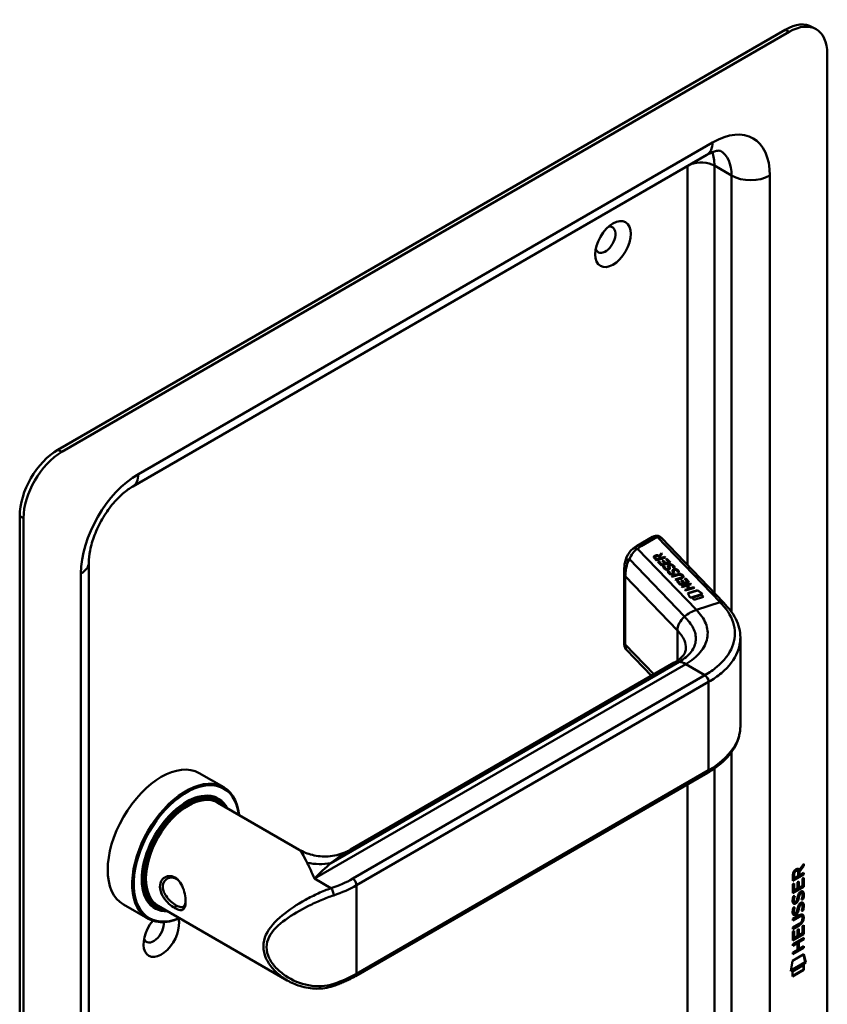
# Model space of a CAD drawing. Header units: millimetres. Extents: x 20 to 833, y 20 to 574.
# Tile 4 of 7: x 361 to 421, y 127 to 200. Entities that reach past the tile are written whole.
import ezdxf

# ---------------------------------------------------------------- set-up
doc = ezdxf.new("R2010")
doc.units = ezdxf.units.MM
doc.header["$LTSCALE"] = 2
doc.layers.add('Sichtbare Kanten(DIN)', color=7, linetype='Continuous', lineweight=50)
doc.layers.add('Sichtbare tangentiale Kanten(DIN)', color=7, linetype='Continuous', lineweight=50)

msp = doc.modelspace()

# ---------------------------------------------------------------- linework, layer by layer
at = {"layer": 'Sichtbare Kanten(DIN)'}
for p, q in [((417.656, 199), (363.916, 167.973)), ((417.938, 198.836), (364.198, 167.809)), ((419.938, 199.034), (419.656, 199.198)), ((420.767, 115.554), (420.767, 197.203)), ((411.867, 189.756), (369.441, 165.261)), ((361.087, 163.074), (361.087, 81.424)), ((361.37, 162.91), (361.37, 81.261)), ((407.853, 161.536), (406.706, 160.874)), ((413.127, 156.653), (408.517, 161.455)), ((408.044, 160.05), (408.044, 160.043)), ((408.821, 160.012), (408.155, 159.798)), ((408.424, 159.952), (408.309, 160.071)), ((408.332, 160.142), (408.508, 160.338)), ((408.332, 160.136), (408.508, 160.331)), ((408.332, 160.142), (408.332, 160.136)), ((408.564, 160.279), (408.396, 160.092)), ((408.396, 160.092), (408.506, 159.978)), ((408.396, 160.092), (408.396, 160.086)), ((408.396, 160.086), (408.506, 159.971)), ((408.506, 159.978), (408.772, 160.063)), ((408.506, 159.971), (408.772, 160.057)), ((408.508, 160.338), (408.564, 160.279)), ((408.508, 160.338), (408.508, 160.331)), ((408.508, 160.331), (408.561, 160.276)), ((408.772, 160.063), (408.821, 160.012)), ((408.772, 160.063), (408.772, 160.057)), ((408.772, 160.057), (408.817, 160.01)), ((366.198, 159.644), (366.198, 91.059)), ((408.155, 159.798), (407.985, 159.975)), ((408.072, 159.995), (408.187, 159.876)), ((408.072, 159.989), (408.187, 159.869)), ((408.187, 159.876), (408.424, 159.952)), ((408.187, 159.869), (408.424, 159.945)), ((408.187, 159.876), (408.187, 159.869)), ((408.249, 159.701), (408.33, 159.727)), ((408.508, 159.431), (408.249, 159.701)), ((408.253, 159.696), (408.33, 159.72)), ((408.33, 159.727), (408.54, 159.507)), ((408.33, 159.727), (408.33, 159.72)), ((408.33, 159.72), (408.54, 159.501)), ((408.424, 159.952), (408.424, 159.945)), ((408.506, 159.978), (408.506, 159.971)), ((409.174, 159.644), (408.508, 159.431)), ((408.54, 159.507), (408.749, 159.574)), ((408.54, 159.501), (408.749, 159.568)), ((408.54, 159.507), (408.54, 159.501)), ((408.562, 159.769), (408.643, 159.795)), ((408.749, 159.574), (408.562, 159.769)), ((408.567, 159.764), (408.643, 159.789)), ((408.643, 159.795), (408.83, 159.6)), ((408.643, 159.795), (408.643, 159.789)), ((408.643, 159.789), (408.83, 159.594)), ((408.648, 159.339), (408.74, 159.351)), ((408.649, 159.333), (408.74, 159.345)), ((408.74, 159.351), (408.74, 159.345)), ((408.749, 159.574), (408.749, 159.568)), ((408.83, 159.6), (409.044, 159.669)), ((408.83, 159.594), (409.044, 159.662)), ((408.83, 159.6), (408.83, 159.594)), ((408.831, 159.891), (408.913, 159.917)), ((409.044, 159.669), (408.831, 159.891)), ((408.836, 159.886), (408.913, 159.91)), ((408.913, 159.917), (409.174, 159.644)), ((408.913, 159.917), (408.913, 159.91)), ((408.913, 159.91), (409.17, 159.643)), ((409.044, 159.669), (409.044, 159.662)), ((409.084, 159.39), (409.084, 159.383)), ((409.098, 159.335), (409.098, 159.328)), ((409.112, 159.304), (409.112, 159.298)), ((409.137, 159.443), (409.134, 159.442)), ((405.761, 159.089), (405.761, 153.618)), ((408.866, 159.175), (408.87, 159.173)), ((408.866, 159.168), (408.87, 159.167)), ((408.977, 158.996), (409.069, 159.008)), ((408.978, 158.99), (409.069, 159.002)), ((409.036, 159.205), (409.036, 159.198)), ((409.038, 159.213), (409.038, 159.216)), ((409.038, 159.206), (409.038, 159.209)), ((409.039, 159.222), (409.039, 159.215)), ((409.069, 159.008), (409.069, 159.002)), ((409.195, 158.832), (409.199, 158.83)), ((409.195, 158.825), (409.199, 158.824)), ((409.264, 158.643), (409.648, 158.766)), ((409.313, 158.592), (409.264, 158.643)), ((409.269, 158.638), (409.648, 158.759)), ((409.702, 158.717), (409.313, 158.592)), ((409.366, 158.862), (409.366, 158.855)), ((409.367, 158.87), (409.368, 158.873)), ((409.367, 158.863), (409.368, 158.866)), ((409.368, 158.879), (409.368, 158.872)), ((409.387, 159.25), (409.387, 159.244)), ((409.413, 159.047), (409.413, 159.04)), ((409.427, 158.992), (409.427, 158.985)), ((409.441, 158.961), (409.441, 158.955)), ((409.466, 159.1), (409.463, 159.099)), ((409.716, 158.907), (409.716, 158.901)), ((410.009, 158.677), (410.008, 158.678)), ((410.041, 158.613), (410.041, 158.607)), ((409.514, 158.382), (409.904, 158.507)), ((409.563, 158.332), (409.514, 158.382)), ((409.519, 158.377), (409.904, 158.5)), ((409.947, 158.454), (409.563, 158.332)), ((409.637, 158.255), (409.718, 158.281)), ((409.896, 157.985), (409.637, 158.255)), ((409.642, 158.25), (409.718, 158.274)), ((409.718, 158.281), (409.928, 158.062)), ((409.718, 158.281), (409.718, 158.274)), ((409.718, 158.274), (409.928, 158.055)), ((410.563, 158.198), (409.896, 157.985)), ((409.928, 158.062), (410.137, 158.128)), ((409.928, 158.055), (410.137, 158.122)), ((409.928, 158.062), (409.928, 158.055)), ((409.95, 158.323), (410.031, 158.349)), ((410.137, 158.128), (409.95, 158.323)), ((409.955, 158.318), (410.031, 158.343)), ((409.998, 157.878), (410.665, 158.091)), ((410.047, 157.827), (409.998, 157.878)), ((410.003, 157.873), (410.665, 158.085)), ((410.031, 158.349), (410.218, 158.154)), ((410.031, 158.349), (410.031, 158.343)), ((410.031, 158.343), (410.218, 158.148)), ((410.337, 157.92), (410.047, 157.827)), ((410.137, 158.128), (410.137, 158.122)), ((410.218, 158.154), (410.433, 158.223)), ((410.218, 158.148), (410.433, 158.216)), ((410.218, 158.154), (410.218, 158.148)), ((410.22, 158.445), (410.301, 158.471)), ((410.433, 158.223), (410.22, 158.445)), ((410.224, 158.44), (410.301, 158.464)), ((410.301, 158.471), (410.563, 158.198)), ((410.301, 158.471), (410.301, 158.464)), ((410.301, 158.464), (410.558, 158.197)), ((410.538, 157.71), (410.337, 157.92)), ((410.714, 158.04), (410.42, 157.946)), ((410.42, 157.946), (410.621, 157.737)), ((410.42, 157.946), (410.42, 157.94)), ((410.42, 157.94), (410.621, 157.73)), ((410.433, 158.223), (410.433, 158.216)), ((410.621, 157.737), (410.915, 157.831)), ((410.621, 157.73), (410.915, 157.824)), ((410.665, 158.091), (410.714, 158.04)), ((410.665, 158.091), (410.665, 158.085)), ((410.665, 158.085), (410.709, 158.039)), ((410.915, 157.831), (410.964, 157.78)), ((410.915, 157.831), (410.915, 157.824)), ((410.915, 157.824), (410.959, 157.778)), ((410.248, 157.617), (410.538, 157.71)), ((410.297, 157.567), (410.248, 157.617)), ((410.253, 157.612), (410.538, 157.704)), ((410.964, 157.78), (410.297, 157.567)), ((410.467, 157.367), (411.168, 157.591)), ((410.636, 157.045), (410.467, 157.367)), ((410.47, 157.361), (411.168, 157.585)), ((410.538, 157.71), (410.538, 157.704)), ((410.621, 157.737), (410.621, 157.73)), ((411.549, 157.338), (410.636, 157.045)), ((410.78, 157.041), (411.479, 157.265)), ((410.785, 157.036), (411.479, 157.258)), ((411.627, 157.111), (410.928, 156.887)), ((411.168, 157.591), (411.549, 157.338)), ((411.168, 157.591), (411.168, 157.585)), ((411.168, 157.585), (411.543, 157.336)), ((411.479, 157.265), (411.627, 157.111)), ((411.479, 157.265), (411.479, 157.258)), ((411.479, 157.258), (411.622, 157.11)), ((410.928, 156.887), (410.78, 157.041)), ((414.341, 154.046), (414.341, 147.557)), ((405.93, 153.19), (407.766, 151.278)), ((385.527, 138.438), (409.46, 152.256)), ((374.352, 144.082), (376.162, 143.037)), ((385.894, 129.088), (411.916, 144.111)), ((375.606, 142.203), (375.776, 142.105)), ((375.732, 141.899), (381.738, 138.432)), ((418.518, 136.914), (418.56, 136.889)), ((418.603, 136.47), (418.603, 136.76)), ((418.645, 136.951), (418.687, 136.926)), ((418.66, 136.829), (418.659, 136.551)), ((418.983, 137.262), (418.66, 136.829)), ((418.66, 136.829), (418.702, 136.804)), ((418.687, 136.926), (419.025, 137.379)), ((419.025, 137.238), (418.702, 136.804)), ((418.702, 136.804), (418.702, 136.527)), ((418.983, 137.322), (418.983, 137.262)), ((418.983, 137.262), (419.025, 137.238)), ((419.025, 137.379), (419.025, 137.238)), ((418.982, 136.613), (418.216, 136.171)), ((419.025, 136.588), (418.216, 136.122)), ((418.216, 136.122), (418.217, 136.551)), ((418.273, 136.618), (418.273, 136.328)), ((418.273, 136.328), (418.315, 136.304)), ((418.315, 136.594), (418.315, 136.304)), ((418.315, 136.304), (418.603, 136.47)), ((418.567, 135.556), (418.568, 136.029)), ((418.568, 136.029), (418.666, 136.085)), ((418.624, 136.061), (418.623, 135.637)), ((418.659, 136.551), (418.702, 136.527)), ((418.666, 136.085), (418.666, 135.613)), ((418.702, 136.527), (419.025, 136.713)), ((418.926, 136.301), (419.025, 136.357)), ((418.926, 135.762), (418.926, 136.301)), ((418.982, 136.688), (418.982, 136.613)), ((418.982, 136.613), (419.025, 136.588)), ((418.982, 136.333), (418.982, 135.721)), ((419.025, 136.357), (419.024, 135.696)), ((419.025, 136.713), (419.025, 136.588)), ((418.216, 135.885), (418.315, 135.942)), ((418.216, 135.23), (418.216, 135.885)), ((418.982, 135.721), (418.216, 135.279)), ((419.024, 135.696), (418.216, 135.23)), ((418.272, 135.917), (418.272, 135.434)), ((418.272, 135.434), (418.314, 135.41)), ((418.315, 135.942), (418.314, 135.41)), ((418.314, 135.41), (418.567, 135.556)), ((418.623, 135.637), (418.666, 135.613)), ((418.666, 135.613), (418.926, 135.762)), ((418.982, 135.721), (419.024, 135.696)), ((418.264, 135.005), (418.36, 135.028)), ((418.277, 134.627), (418.279, 134.622)), ((418.305, 134.593), (418.347, 134.568)), ((418.32, 134.602), (418.322, 134.598)), ((418.513, 134.682), (418.516, 134.689)), ((418.621, 134.919), (418.663, 134.895)), ((418.635, 134.992), (418.677, 134.967)), ((418.687, 135.161), (418.73, 135.137)), ((418.767, 135.246), (418.764, 135.244)), ((418.767, 135.246), (418.81, 135.221)), ((418.81, 135.221), (418.806, 135.219)), ((418.847, 135.253), (418.889, 135.228)), ((418.926, 134.792), (418.968, 134.768)), ((368.752, 134.382), (370.562, 133.337)), ((371.006, 134.236), (371.176, 134.138)), ((371.332, 134.278), (380.856, 128.78)), ((380.857, 133.86), (380.858, 133.86)), ((418.264, 134.173), (418.359, 134.196)), ((418.512, 133.85), (418.516, 133.857)), ((418.62, 134.087), (418.663, 134.063)), ((418.634, 134.16), (418.676, 134.135)), ((418.687, 134.329), (418.729, 134.305)), ((418.767, 134.414), (418.763, 134.412)), ((418.767, 134.414), (418.809, 134.389)), ((418.809, 134.389), (418.806, 134.387)), ((418.846, 134.421), (418.889, 134.396)), ((418.925, 133.96), (418.968, 133.936)), ((418.214, 133.318), (418.68, 133.587)), ((418.644, 133.492), (418.214, 133.244)), ((418.686, 133.467), (418.214, 133.195)), ((418.214, 133.195), (418.214, 133.318)), ((418.277, 133.795), (418.279, 133.79)), ((418.304, 133.761), (418.347, 133.736)), ((418.319, 133.77), (418.321, 133.766)), ((418.838, 133.532), (418.881, 133.508)), ((418.935, 133.355), (418.935, 133.358)), ((418.213, 131.722), (418.214, 132.376)), ((418.214, 132.686), (418.686, 132.959)), ((418.637, 132.856), (418.214, 132.612)), ((418.679, 132.831), (418.214, 132.563)), ((418.214, 132.563), (418.214, 132.686)), ((418.214, 132.376), (418.312, 132.433)), ((418.27, 132.409), (418.269, 131.926)), ((418.312, 132.433), (418.312, 131.902)), ((418.565, 132.52), (418.664, 132.577)), ((418.565, 132.048), (418.565, 132.52)), ((418.621, 132.553), (418.621, 132.129)), ((418.664, 132.577), (418.663, 132.104)), ((418.923, 132.254), (418.924, 132.792)), ((418.924, 132.792), (419.022, 132.849)), ((418.98, 132.825), (418.979, 132.212)), ((419.022, 132.849), (419.022, 132.188)), ((418.979, 132.212), (418.213, 131.771)), ((419.022, 132.188), (418.213, 131.722)), ((418.213, 131.462), (419.021, 131.928)), ((418.269, 131.926), (418.312, 131.902)), ((418.312, 131.902), (418.565, 132.048)), ((418.621, 132.129), (418.663, 132.104)), ((418.979, 131.83), (418.622, 131.624)), ((418.663, 132.104), (418.923, 132.254)), ((419.021, 131.805), (418.665, 131.6)), ((418.979, 132.212), (419.022, 132.188)), ((418.979, 131.904), (418.979, 131.83)), ((418.979, 131.83), (419.021, 131.805)), ((419.021, 131.928), (419.021, 131.805)), ((418.564, 131.542), (418.212, 131.339)), ((418.212, 131.339), (418.213, 131.462)), ((418.978, 131.197), (418.212, 130.756)), ((419.021, 131.173), (418.212, 130.707)), ((418.212, 130.83), (418.564, 131.033)), ((418.522, 131.566), (418.213, 131.388)), ((418.522, 131.566), (418.564, 131.542)), ((418.564, 131.033), (418.564, 131.542)), ((418.622, 131.624), (418.622, 131.115)), ((418.622, 131.624), (418.665, 131.6)), ((418.622, 131.115), (418.664, 131.091)), ((418.665, 131.6), (418.664, 131.091)), ((418.664, 131.091), (419.021, 131.296)), ((418.978, 131.272), (418.978, 131.197)), ((418.978, 131.197), (419.021, 131.173)), ((419.021, 131.296), (419.021, 131.173)), ((418.062, 129.452), (418.192, 130.223)), ((418.192, 130.223), (419.042, 130.714)), ((418.212, 130.707), (418.212, 130.83)), ((419.008, 130.694), (419.127, 130.115)), ((419.042, 130.714), (419.169, 130.09)), ((419.169, 130.09), (418.062, 129.452)), ((419.127, 130.115), (418.071, 129.506)), ((419.039, 129.549), (418.191, 129.06)), ((418.192, 129.434), (419.039, 129.922)), ((418.997, 129.574), (418.192, 129.109)), ((418.997, 129.898), (418.997, 129.574)), ((418.997, 129.574), (419.039, 129.549)), ((419.039, 129.922), (419.039, 129.549)), ((419.127, 130.115), (419.169, 130.09)), ((418.191, 129.06), (418.192, 129.434))]:
    msp.add_line(p, q, dxfattribs=at)
for centre, major_axis, ratio, start_param, end_param in [((417.656, 195.734), (2, 3.464), 0.57735, 0, 0.785398), ((417.938, 195.57), (2, 3.464), 0.57735, 5.497787, 7.068583), ((404.362, 183.486), (-0.53, -0.918), 0.57735, 5.827281, 9.880682), ((363.916, 164.707), (-2, -3.464), 0.57735, 3.926991, 5.497787), ((364.198, 164.543), (2, 3.464), 0.57735, 0.785398, 2.356194), ((408.053, 160.959), (0.076, -0.62), 0.711531, 3.432786, 3.435595), ((408.447, 159.98), (-0.402, 0.079), 0.327189, 5.747132, 6.719877), ((408.447, 159.973), (-0.402, 0.079), 0.327189, 0.064188, 0.436691), ((408.133, 159.865), (0.291, 0.194), 0.851523, 0.416586, 1.247393), ((408.133, 159.858), (0.291, 0.194), 0.851523, 0.416586, 1.247393), ((409.201, 159.166), (0.036, -0.282), 0.791174, 2.749903, 3.271291), ((408.758, 159.688), (0.188, -0.522), 0.372865, 5.863656, 5.924616), ((408.758, 159.682), (0.188, -0.522), 0.372865, 5.863656, 5.924616), ((408.937, 159.337), (-0.024, -0.177), 0.940158, 6.012779, 6.473073), ((408.937, 159.331), (-0.024, -0.177), 0.940158, 6.012779, 6.473073), ((409.021, 159.212), (-0.0068, -0.0258), 0.611199, 1.463345, 1.771423), ((409.021, 159.205), (-0.0068, -0.0258), 0.611199, 1.463345, 1.771423), ((409.076, 159.385), (-0.198, 0.562), 0.357801, 2.741501, 2.800642), ((409.076, 159.378), (-0.198, 0.562), 0.357801, 2.741501, 2.800642), ((409.267, 158.996), (0.027, 0.178), 0.935563, 2.890878, 3.348709), ((409.267, 158.99), (0.027, 0.178), 0.935563, 2.890878, 3.348709), ((409.351, 158.869), (0.0068, 0.0258), 0.611199, 4.604937, 4.913015), ((409.351, 158.862), (0.0068, 0.0258), 0.611199, 4.604937, 4.913015), ((409.531, 158.824), (-0.036, 0.282), 0.791755, 5.890904, 6.412597), ((409.362, 157.851), (0.7, 0.879), 0.508581, 6.215857, 6.934321), ((409.362, 157.844), (0.7, 0.879), 0.508581, 6.215857, 6.934321), ((401.978, 159.595), (8.063, -0.989), 0.081551, 6.108, 6.382933), ((401.978, 159.589), (8.063, -0.989), 0.081551, 6.108, 6.293185), ((408.451, 158.799), (1.686, -0.201), 0.222741, 5.829043, 6.547383), ((408.451, 158.793), (1.686, -0.201), 0.222741, 0.035067, 0.264197), ((410.16, 151.043), (-0.7, 1.212), 0.57735, 6.279195, 6.283185), ((371.552, 139.232), (-2.8, -4.85), 0.57735, 3.141593, 6.283185), ((411.716, 144.458), (0.2, -0.346), 0.57735, 0, 0.006218), ((373.362, 138.187), (2.8, 4.85), 0.57735, 5.616239, 10.091724), ((373.419, 138.154), (-2.76, -4.78), 0.57735, 2.493276, 6.931502), ((373.419, 138.154), (2.34, 4.053), 0.57735, 5.935521, 9.772443), ((373.476, 138.122), (2.3, 3.984), 0.57735, 5.987222, 9.720741), ((373.532, 138.089), (-2.2, -3.811), 0.57735, 3.141593, 6.283185), ((373.391, 138.171), (2.32, 4.018), 0.57735, 6.027433, 7.064282), ((373.532, 138.089), (-2.26, -3.914), 0.57735, 2.910651, 6.514127), ((373.306, 138.22), (2.3, 3.984), 0.57735, 0, 0.220052), ((373.249, 138.252), (2.32, 4.018), 0.57735, 6.145982, 6.252702), ((418.606, 136.558), (-0.175, 0.346), 0.819444, 0.044165, 1.01691), ((418.649, 136.534), (-0.175, 0.346), 0.819444, 0.044165, 1.01691), ((418.255, 136.28), (-0.368, -0.732), 0.34929, 2.798951, 3.629759), ((418.212, 136.305), (-0.368, -0.732), 0.34929, 2.798951, 3.03581), ((373.391, 138.171), (-2.32, -4.018), 0.57735, 5.502088, 6.538938), ((371.835, 139.069), (1.91, 3.308), 0.57735, 3.784705, 3.784751), ((371.835, 139.069), (1.91, 3.308), 0.57735, 3.867348, 3.867368), ((373.306, 138.22), (-2.3, -3.984), 0.57735, 6.063133, 6.283185), ((373.193, 138.285), (-1.91, -3.308), 0.57735, 0.237023, 0.237107), ((418.635, 135.85), (-0.327, -1.256), 0.153171, 6.026615, 6.087575), ((418.488, 135.008), (-0.178, -0.418), 0.325758, 6.002571, 6.243644), ((418.678, 135.825), (-0.327, -1.256), 0.153171, 6.026615, 6.087575), ((418.53, 134.983), (-0.178, -0.418), 0.325758, 6.002571, 6.462865), ((418.497, 134.681), (-0.0284, -0.0613), 0.214041, 1.386578, 1.694656), ((418.581, 134.587), (-0.258, -0.67), 0.280159, 3.097672, 3.459563), ((418.623, 134.563), (-0.258, -0.67), 0.280159, 2.938175, 3.459563), ((373.249, 138.252), (-2.32, -4.018), 0.57735, 0.030483, 0.137203), ((373.249, 138.252), (-2.32, -4.018), 0.57735, 0.558638, 0.558683), ((373.532, 138.089), (-2.2, -3.811), 0.57735, 0.463639, 0.463742), ((373.532, 138.089), (-2.26, -3.914), 0.57735, 0.516851, 0.516919), ((373.476, 138.122), (2.3, 3.984), 0.57735, 3.689482, 3.689522), ((373.419, 138.154), (2.34, 4.053), 0.57735, 3.718054, 3.718072), ((373.419, 138.154), (2.34, 4.053), 0.57735, 3.896275, 3.896289), ((373.476, 138.122), (2.3, 3.984), 0.57735, 3.878564, 3.878578), ((373.532, 138.089), (-2.26, -3.914), 0.57735, 0.718717, 0.718731), ((418.496, 133.849), (-0.0284, -0.0613), 0.214041, 1.386578, 1.694656), ((418.58, 133.756), (-0.258, -0.669), 0.280374, 3.097643, 3.459802), ((418.623, 133.731), (-0.258, -0.669), 0.280374, 2.938109, 3.459802), ((371.552, 132.21), (-0.93, -1.611), 0.57735, 4.427919, 8.907471), ((418.659, 135.112), (-0.352, -1.35), 0.146604, 6.036999, 6.09614), ((418.49, 134.18), (-0.18, -0.422), 0.324198, 6.004367, 6.244154), ((418.701, 135.088), (-0.352, -1.35), 0.146604, 6.036999, 6.09614), ((418.532, 134.156), (-0.18, -0.422), 0.324198, 6.004367, 6.462199), ((417.558, 133.762), (1.388, -0.568), 0.642788, 5.820817, 6.539156), ((417.6, 133.738), (1.388, -0.568), 0.642788, 5.820817, 6.539156), ((417.599, 131.436), (1.355, 2.199), 0.216474, 5.945573, 6.664037), ((412.307, 136.007), (6.595, -2.821), 0.235363, 6.108423, 6.383356), ((417.556, 131.461), (1.355, 2.199), 0.216474, 5.945573, 6.245566), ((370.987, 132.537), (-0.53, -0.918), 0.57735, 5.827281, 8.770136), ((384.091, 128.727), (0.125, -0.38), 0.405066, 6.280529, 6.283185)]:
    msp.add_ellipse(centre, major_axis=major_axis, ratio=ratio, start_param=start_param, end_param=end_param, dxfattribs=at)
msp.add_ellipse((404.928, 183.16), major_axis=(0.93, 1.611), ratio=0.57735, dxfattribs=at)
for points, knots in [([(412.867, 190.053), (412.867, 190.053), (412.867, 190.054), (412.843, 190.06), (412.817, 190.066), (412.726, 190.067), (412.66, 190.062), (412.489, 190.027), (412.385, 189.997), (412.145, 189.903), (412.011, 189.839), (411.867, 189.756)], [0.7853982, 0.7853982, 0.7853982, 0.7853982, 0.9424778, 0.9424778, 1.0995574, 1.0995574, 1.2566371, 1.2566371, 1.4137167, 1.4137167, 1.5707963, 1.5707963, 1.5707963, 1.5707963]), ([(369.441, 165.261), (369.215, 165.13), (368.967, 164.954), (368.449, 164.504), (368.18, 164.227), (367.66, 163.593), (367.41, 163.233), (366.966, 162.471), (366.773, 162.069), (366.47, 161.28), (366.359, 160.892), (366.227, 160.207), (366.198, 159.904), (366.198, 159.644)], [1.570796, 1.570796, 1.570796, 1.570796, 1.817923, 1.817923, 2.078405, 2.078405, 2.349354, 2.349354, 2.624193, 2.624193, 2.895411, 2.895411, 3.141593, 3.141593, 3.141593, 3.141593]), ([(407.868, 161.545), (407.928, 161.577), (407.993, 161.6), (408.125, 161.621), (408.193, 161.618), (408.303, 161.593), (408.347, 161.577), (408.388, 161.554)], [0.0040351, 0.0040351, 0.0040351, 0.0040351, 0.0551144, 0.0551144, 0.1050797, 0.1050797, 0.1401037, 0.1401037, 0.1401037, 0.1401037]), ([(408.395, 161.55), (408.403, 161.546), (408.411, 161.541), (408.428, 161.53), (408.436, 161.524), (408.452, 161.513), (408.46, 161.506), (408.477, 161.493), (408.485, 161.486), (408.501, 161.471), (408.509, 161.464), (408.517, 161.455)], [6.2831853, 6.2831853, 6.2831853, 6.2831853, 6.3390358, 6.3390358, 6.3948864, 6.3948864, 6.4507369, 6.4507369, 6.5065875, 6.5065875, 6.562438, 6.562438, 6.562438, 6.562438]), ([(406.706, 160.874), (406.681, 160.86), (406.657, 160.845), (406.609, 160.815), (406.585, 160.8), (406.539, 160.769), (406.516, 160.753), (406.471, 160.72), (406.448, 160.704), (406.404, 160.67), (406.383, 160.652), (406.362, 160.634)], [1.5707963, 1.5707963, 1.5707963, 1.5707963, 1.6075273, 1.6075273, 1.6442583, 1.6442583, 1.6809892, 1.6809892, 1.7177202, 1.7177202, 1.7544512, 1.7544512, 1.7544512, 1.7544512]), ([(405.818, 159.682), (405.873, 159.926), (405.971, 160.162), (406.185, 160.463), (406.27, 160.556), (406.364, 160.636)], [0.0015645, 0.0015645, 0.0015645, 0.0015645, 0.2083671, 0.2083671, 0.3123498, 0.3123498, 0.3123498, 0.3123498]), ([(405.761, 159.094), (405.762, 159.191), (405.765, 159.285), (405.781, 159.48), (405.795, 159.58), (405.817, 159.677)], [0, 0, 0, 0, 0.0730735, 0.0730735, 0.1547693, 0.1547693, 0.1547693, 0.1547693]), ([(409.702, 158.717), (409.737, 158.728), (409.777, 158.738), (409.838, 158.743), (409.86, 158.742), (409.902, 158.737), (409.92, 158.732), (409.957, 158.718), (409.974, 158.708), (409.995, 158.691), (410.002, 158.684), (410.008, 158.678)], [0, 0, 0, 0, 0.03013076, 0.03013076, 0.04643109, 0.04643109, 0.06207275, 0.06207275, 0.07997439, 0.07997439, 0.08929735, 0.08929735, 0.08929735, 0.08929735]), ([(413.126, 156.654), (413.465, 156.3), (413.794, 155.903), (414.224, 155.042), (414.342, 154.564), (414.342, 154.096)], [0, 0, 0, 0, 0.524809, 0.524809, 1.083324, 1.083324, 1.083324, 1.083324]), ([(405.917, 153.206), (405.878, 153.248), (405.846, 153.297), (405.795, 153.404), (405.777, 153.465), (405.766, 153.54), (405.764, 153.556), (405.762, 153.589), (405.761, 153.605), (405.761, 153.618)], [0.006047, 0.006047, 0.006047, 0.006047, 0.0491453, 0.0491453, 0.0963796, 0.0963796, 0.1101604, 0.1101604, 0.1244781, 0.1244781, 0.1244781, 0.1244781]), ([(409.463, 152.258), (409.686, 152.386), (409.865, 152.523), (410.109, 152.758), (410.18, 152.856), (410.295, 153.074), (410.315, 153.149), (410.317, 153.284)], [0, 0, 0, 0, 0.2677207, 0.2677207, 0.5230456, 0.5230456, 0.8468075, 0.8468075, 0.8468075, 0.8468075]), ([(414.342, 147.561), (414.342, 147.068), (414.213, 146.568), (413.721, 145.627), (413.345, 145.177), (412.593, 144.541), (412.273, 144.318), (411.922, 144.115)], [0, 0, 0, 0, 0.585189, 0.585189, 1.190524, 1.190524, 1.55595, 1.55595, 1.55595, 1.55595]), ([(381.738, 138.432), (382.033, 138.262), (382.368, 138.127), (383.091, 137.948), (383.489, 137.912), (384.304, 137.967), (384.727, 138.068), (385.256, 138.292), (385.395, 138.362), (385.528, 138.438)], [0, 0, 0, 0, 0.28371, 0.28371, 0.592339, 0.592339, 0.928079, 0.928079, 1.052975, 1.052975, 1.052975, 1.052975]), ([(372.561, 134.106), (372.704, 134.023), (372.966, 133.923), (373.226, 134.007), (373.357, 134.331), (373.357, 135.036), (373.096, 135.909), (372.573, 136.424), (371.949, 136.571), (371.439, 136.143), (371.441, 135.481), (371.587, 135.12), (371.9, 134.603), (372.275, 134.271), (372.561, 134.106), (372.561, 134.106), (372.561, 134.106), (372.561, 134.106)], [-2.115043, -2.115043, -2.115043, -2.115043, -1.963993, -1.812917, -1.66184, -1.510764, -1.208611, -1.057535, -0.906458, -0.604306, -0.453229, -0.339922, -0.302153, 0, 0, 0, 0.000026, 0.000026, 0.000026, 0.000026]), ([(372.66, 134.32), (372.66, 134.32), (372.66, 134.32), (372.66, 134.32), (372.405, 134.467), (372.104, 134.723), (371.902, 135.016), (371.877, 135.053), (371.853, 135.09), (371.831, 135.127), (371.765, 135.24), (371.715, 135.357), (371.687, 135.473), (371.648, 135.627), (371.648, 135.779), (371.686, 135.911), (371.763, 136.176), (371.996, 136.36), (372.26, 136.377), (372.392, 136.386), (372.532, 136.353), (372.66, 136.279), (372.723, 136.243), (372.784, 136.197), (372.84, 136.142)], [2.115043, 2.115043, 2.115043, 2.115043, 2.11507, 2.11507, 2.11507, 2.417222, 2.417222, 2.417222, 2.454991, 2.454991, 2.454991, 2.568299, 2.568299, 2.568299, 2.719375, 2.719375, 2.719375, 3.021528, 3.021528, 3.021528, 3.172604, 3.172604, 3.172604, 3.24717, 3.24717, 3.24717, 3.24717]), ([(373.351, 134.62), (373.349, 134.584), (373.345, 134.55), (373.34, 134.518), (373.322, 134.397), (373.285, 134.306), (373.228, 134.25), (373.172, 134.195), (373.096, 134.174), (373, 134.187), (372.904, 134.199), (372.788, 134.246), (372.66, 134.32)], [3.7372474, 3.7372474, 3.7372474, 3.7372474, 3.7769099, 3.7769099, 3.7769099, 3.9279863, 3.9279863, 3.9279863, 4.0790627, 4.0790627, 4.0790627, 4.2301128, 4.2301128, 4.2301128, 4.2301128]), ([(418.838, 133.532), (418.836, 133.534), (418.833, 133.535), (418.813, 133.544), (418.793, 133.545), (418.732, 133.537), (418.687, 133.517), (418.644, 133.492)], [0.06065051, 0.06065051, 0.06065051, 0.06065051, 0.06439039, 0.06439039, 0.08887549, 0.08887549, 0.13413559, 0.13413559, 0.13413559, 0.13413559]), ([(418.935, 133.358), (418.935, 133.373), (418.935, 133.388), (418.93, 133.43), (418.924, 133.455), (418.903, 133.492), (418.889, 133.504), (418.856, 133.519), (418.836, 133.521), (418.774, 133.512), (418.729, 133.492), (418.686, 133.467)], [0, 0, 0, 0, 0.0140042, 0.0140042, 0.0408947, 0.0408947, 0.0643904, 0.0643904, 0.0888755, 0.0888755, 0.1341356, 0.1341356, 0.1341356, 0.1341356]), ([(384.216, 128.347), (383.836, 128.222), (383.434, 128.162), (382.618, 128.167), (382.196, 128.238), (381.47, 128.468), (381.154, 128.608), (380.858, 128.779)], [0, 0, 0, 0, 0.3227106, 0.3227106, 0.6648665, 0.6648665, 0.9427236, 0.9427236, 0.9427236, 0.9427236]), ([(385.894, 129.088), (385.794, 129.03), (385.69, 128.973), (385.479, 128.864), (385.372, 128.811), (385.151, 128.708), (385.039, 128.658), (384.811, 128.563), (384.694, 128.517), (384.458, 128.429), (384.338, 128.387), (384.216, 128.347)], [1.5707963, 1.5707963, 1.5707963, 1.5707963, 1.6240551, 1.6240551, 1.6773139, 1.6773139, 1.7305727, 1.7305727, 1.7838315, 1.7838315, 1.8370903, 1.8370903, 1.8370903, 1.8370903])]:
    msp.add_open_spline(points, degree=3, knots=knots, dxfattribs=at)
for points in [[(407.985, 159.975), (407.931, 160.036), (407.926, 160.115), (408.068, 160.161)], [(407.95, 160.05), (407.952, 160.089), (407.984, 160.128), (408.068, 160.155)], [(408.309, 160.071), (408.274, 160.108), (408.212, 160.145), (408.115, 160.114)], [(408.652, 159.313), (408.65, 159.321), (408.648, 159.339), (408.648, 159.339)], [(408.689, 159.233), (408.675, 159.253), (408.658, 159.284), (408.652, 159.313)], [(408.74, 159.351), (408.74, 159.351), (408.754, 159.298), (408.764, 159.277)], [(408.74, 159.345), (408.74, 159.345), (408.754, 159.292), (408.764, 159.271)], [(408.764, 159.277), (408.782, 159.238), (408.809, 159.208), (408.851, 159.183)], [(409.013, 159.299), (408.985, 159.355), (408.982, 159.391), (408.993, 159.424)], [(408.987, 159.385), (408.988, 159.397), (408.99, 159.407), (408.993, 159.418)], [(408.993, 159.424), (409.001, 159.446), (409.022, 159.465), (409.06, 159.482)], [(408.993, 159.418), (409.001, 159.439), (409.022, 159.459), (409.06, 159.475)], [(409.038, 159.216), (409.04, 159.236), (409.032, 159.262), (409.013, 159.299)], [(409.06, 159.482), (409.122, 159.509), (409.201, 159.516), (409.287, 159.488)], [(409.06, 159.475), (409.122, 159.502), (409.201, 159.51), (409.287, 159.482)], [(409.086, 159.406), (409.081, 159.389), (409.085, 159.365), (409.098, 159.335)], [(409.084, 159.383), (409.084, 159.368), (409.088, 159.35), (409.098, 159.328)], [(409.134, 159.442), (409.106, 159.433), (409.092, 159.423), (409.086, 159.406)], [(409.098, 159.335), (409.1, 159.33), (409.112, 159.305), (409.112, 159.304)], [(409.098, 159.328), (409.1, 159.323), (409.112, 159.298), (409.112, 159.298)], [(409.112, 159.304), (409.13, 159.268), (409.137, 159.241), (409.137, 159.217)], [(409.112, 159.298), (409.13, 159.263), (409.137, 159.237), (409.137, 159.213)], [(409.366, 159.333), (409.339, 159.383), (409.304, 159.42), (409.253, 159.438)], [(409.287, 159.488), (409.336, 159.472), (409.377, 159.447), (409.412, 159.41)], [(409.287, 159.482), (409.336, 159.466), (409.377, 159.44), (409.412, 159.404)], [(409.386, 159.244), (409.386, 159.244), (409.39, 159.29), (409.366, 159.333)], [(409.412, 159.41), (409.423, 159.399), (409.433, 159.387), (409.443, 159.373)], [(409.412, 159.404), (409.423, 159.392), (409.433, 159.38), (409.443, 159.367)], [(409.443, 159.373), (409.479, 159.327), (409.485, 159.27), (409.484, 159.26)], [(409.443, 159.367), (409.474, 159.326), (409.483, 159.279), (409.484, 159.26)], [(405.761, 159.094), (405.761, 159.092), (405.761, 159.09), (405.761, 159.089)], [(408.81, 159.131), (408.758, 159.157), (408.721, 159.186), (408.689, 159.233)], [(408.764, 159.271), (408.782, 159.232), (408.809, 159.201), (408.851, 159.176)], [(409.001, 159.111), (408.944, 159.099), (408.872, 159.101), (408.81, 159.131)], [(408.945, 159.16), (408.987, 159.163), (409.027, 159.182), (409.036, 159.205)], [(408.945, 159.153), (408.987, 159.156), (409.027, 159.175), (409.036, 159.198)], [(408.981, 158.97), (408.979, 158.978), (408.977, 158.996), (408.977, 158.996)], [(409.018, 158.89), (409.004, 158.91), (408.987, 158.941), (408.981, 158.97)], [(409.038, 159.121), (409.015, 159.113), (409.009, 159.113), (409.001, 159.111)], [(409.14, 158.788), (409.087, 158.814), (409.05, 158.843), (409.018, 158.89)], [(409.137, 159.217), (409.138, 159.18), (409.113, 159.144), (409.038, 159.121)], [(409.038, 159.209), (409.039, 159.211), (409.039, 159.213), (409.039, 159.215)], [(409.069, 159.008), (409.069, 159.008), (409.083, 158.955), (409.093, 158.934)], [(409.069, 159.002), (409.069, 159.002), (409.083, 158.949), (409.093, 158.928)], [(409.093, 158.934), (409.111, 158.895), (409.138, 158.865), (409.18, 158.84)], [(409.093, 158.928), (409.111, 158.889), (409.138, 158.858), (409.18, 158.834)], [(409.33, 158.768), (409.273, 158.756), (409.201, 158.758), (409.14, 158.788)], [(409.275, 158.817), (409.317, 158.82), (409.356, 158.839), (409.366, 158.862)], [(409.275, 158.81), (409.317, 158.813), (409.356, 158.832), (409.366, 158.855)], [(409.343, 158.956), (409.315, 159.012), (409.311, 159.048), (409.322, 159.081)], [(409.316, 159.042), (409.317, 159.054), (409.319, 159.064), (409.322, 159.075)], [(409.322, 159.081), (409.33, 159.103), (409.351, 159.122), (409.39, 159.139)], [(409.322, 159.075), (409.33, 159.096), (409.351, 159.116), (409.39, 159.133)], [(409.367, 158.778), (409.344, 158.771), (409.338, 158.77), (409.33, 158.768)], [(409.368, 158.873), (409.37, 158.893), (409.362, 158.919), (409.343, 158.956)], [(409.467, 158.874), (409.467, 158.837), (409.442, 158.801), (409.367, 158.778)], [(409.368, 158.866), (409.368, 158.868), (409.368, 158.87), (409.368, 158.872)], [(409.484, 159.26), (409.478, 159.259), (409.386, 159.244), (409.386, 159.244)], [(409.39, 159.139), (409.452, 159.166), (409.53, 159.173), (409.617, 159.145)], [(409.39, 159.133), (409.452, 159.159), (409.53, 159.167), (409.617, 159.139)], [(409.415, 159.063), (409.41, 159.046), (409.414, 159.022), (409.427, 158.992)], [(409.413, 159.04), (409.413, 159.025), (409.418, 159.007), (409.427, 158.985)], [(409.463, 159.099), (409.435, 159.09), (409.422, 159.08), (409.415, 159.063)], [(409.427, 158.992), (409.429, 158.987), (409.441, 158.962), (409.441, 158.961)], [(409.427, 158.985), (409.429, 158.981), (409.441, 158.955), (409.441, 158.955)], [(409.441, 158.961), (409.46, 158.925), (409.466, 158.898), (409.467, 158.874)], [(409.441, 158.955), (409.459, 158.92), (409.466, 158.894), (409.467, 158.87)], [(409.696, 158.99), (409.669, 159.04), (409.633, 159.077), (409.583, 159.095)], [(409.617, 159.145), (409.666, 159.129), (409.707, 159.104), (409.741, 159.067)], [(409.617, 159.139), (409.666, 159.123), (409.707, 159.097), (409.741, 159.061)], [(409.716, 158.901), (409.716, 158.901), (409.719, 158.947), (409.696, 158.99)], [(409.813, 158.917), (409.807, 158.916), (409.716, 158.901), (409.716, 158.901)], [(409.741, 159.067), (409.752, 159.056), (409.762, 159.044), (409.772, 159.031)], [(409.741, 159.061), (409.752, 159.049), (409.762, 159.037), (409.772, 159.024)], [(409.772, 159.031), (409.808, 158.984), (409.814, 158.928), (409.813, 158.917)], [(409.772, 159.024), (409.803, 158.984), (409.812, 158.936), (409.813, 158.917)], [(405.761, 153.618), (405.761, 153.618), (405.761, 153.618), (405.761, 153.618)], [(414.342, 154.089), (414.342, 154.091), (414.342, 154.093), (414.342, 154.096)], [(381.737, 138.432), (381.738, 138.432), (381.738, 138.432), (381.738, 138.432)], [(418.217, 136.551), (418.221, 136.698), (418.286, 136.887), (418.46, 136.987)], [(418.518, 136.914), (418.496, 136.926), (418.464, 136.924), (418.419, 136.898)], [(418.603, 136.76), (418.603, 136.849), (418.579, 136.941), (418.461, 136.873)], [(418.66, 135.186), (418.686, 135.237), (418.723, 135.282), (418.774, 135.319)], [(418.774, 135.319), (418.855, 135.378), (418.935, 135.392), (418.99, 135.32)], [(418.929, 135.364), (418.936, 135.359), (418.942, 135.352), (418.947, 135.344)], [(418.947, 135.344), (418.979, 135.303), (418.994, 135.241), (418.994, 135.153)], [(418.99, 135.32), (419.021, 135.279), (419.036, 135.216), (419.036, 135.128)], [(418.229, 134.502), (418.204, 134.566), (418.195, 134.638), (418.207, 134.752)], [(418.207, 134.752), (418.212, 134.8), (418.224, 134.874), (418.244, 134.942)], [(418.244, 134.942), (418.25, 134.962), (418.264, 135.005), (418.264, 135.005)], [(418.274, 134.875), (418.256, 134.782), (418.254, 134.708), (418.27, 134.647)], [(418.308, 135.016), (418.297, 134.974), (418.28, 134.909), (418.274, 134.875)], [(418.316, 134.851), (418.298, 134.758), (418.296, 134.684), (418.313, 134.623)], [(418.36, 135.028), (418.36, 135.028), (418.326, 134.902), (418.316, 134.851)], [(418.38, 134.562), (418.421, 134.566), (418.474, 134.609), (418.504, 134.663)], [(418.566, 134.71), (418.534, 134.623), (418.478, 134.539), (418.389, 134.489)], [(418.609, 134.686), (418.576, 134.598), (418.521, 134.515), (418.431, 134.464)], [(418.516, 134.689), (418.536, 134.737), (418.552, 134.799), (418.567, 134.888)], [(418.621, 134.919), (418.605, 134.832), (418.588, 134.768), (418.566, 134.71)], [(418.567, 134.888), (418.591, 135.022), (418.62, 135.108), (418.66, 135.186)], [(418.663, 134.895), (418.648, 134.807), (418.63, 134.743), (418.609, 134.686)], [(418.635, 134.992), (418.632, 134.981), (418.621, 134.92), (418.621, 134.919)], [(418.687, 135.161), (418.667, 135.121), (418.65, 135.066), (418.635, 134.992)], [(418.677, 134.967), (418.675, 134.956), (418.663, 134.895), (418.663, 134.895)], [(418.73, 135.137), (418.71, 135.096), (418.692, 135.041), (418.677, 134.967)], [(418.764, 135.244), (418.729, 135.224), (418.708, 135.201), (418.687, 135.161)], [(418.806, 135.219), (418.772, 135.199), (418.751, 135.177), (418.73, 135.137)], [(418.773, 134.487), (418.854, 134.546), (418.934, 134.56), (418.989, 134.488)], [(418.864, 134.736), (418.864, 134.736), (418.908, 134.844), (418.924, 134.947)], [(418.968, 134.768), (418.962, 134.766), (418.864, 134.736), (418.864, 134.736)], [(418.926, 134.792), (418.923, 134.791), (418.902, 134.785), (418.88, 134.778)], [(418.924, 134.947), (418.944, 135.067), (418.944, 135.157), (418.914, 135.204)], [(418.989, 135.063), (418.981, 134.95), (418.936, 134.817), (418.926, 134.792)], [(419.032, 135.039), (419.023, 134.926), (418.979, 134.792), (418.968, 134.768)], [(418.994, 135.153), (418.994, 135.125), (418.992, 135.096), (418.989, 135.063)], [(419.036, 135.128), (419.036, 135.1), (419.034, 135.071), (419.032, 135.039)], [(418.229, 133.67), (418.203, 133.734), (418.195, 133.806), (418.207, 133.92)], [(418.207, 133.92), (418.212, 133.968), (418.223, 134.042), (418.243, 134.11)], [(418.387, 134.443), (418.324, 134.417), (418.259, 134.427), (418.229, 134.502)], [(418.243, 134.11), (418.249, 134.13), (418.264, 134.173), (418.264, 134.173)], [(418.273, 134.043), (418.255, 133.95), (418.253, 133.876), (418.27, 133.815)], [(418.345, 134.468), (418.315, 134.455), (418.284, 134.451), (418.257, 134.458)], [(418.307, 134.184), (418.296, 134.142), (418.28, 134.077), (418.273, 134.043)], [(418.315, 134.019), (418.297, 133.926), (418.296, 133.852), (418.312, 133.791)], [(418.359, 134.196), (418.359, 134.196), (418.325, 134.07), (418.315, 134.019)], [(418.389, 134.489), (418.36, 134.473), (418.354, 134.471), (418.345, 134.468)], [(418.379, 133.73), (418.421, 133.734), (418.474, 133.777), (418.504, 133.831)], [(418.431, 134.464), (418.403, 134.448), (418.397, 134.447), (418.387, 134.443)], [(418.566, 133.878), (418.533, 133.791), (418.478, 133.707), (418.388, 133.657)], [(418.608, 133.854), (418.575, 133.766), (418.52, 133.683), (418.431, 133.632)], [(418.516, 133.857), (418.535, 133.904), (418.551, 133.967), (418.567, 134.056)], [(418.62, 134.087), (418.605, 134), (418.587, 133.936), (418.566, 133.878)], [(418.567, 134.056), (418.59, 134.19), (418.619, 134.276), (418.659, 134.354)], [(418.663, 134.063), (418.647, 133.975), (418.63, 133.911), (418.608, 133.854)], [(418.634, 134.16), (418.632, 134.149), (418.62, 134.088), (418.62, 134.087)], [(418.687, 134.329), (418.667, 134.289), (418.649, 134.233), (418.634, 134.16)], [(418.659, 134.354), (418.686, 134.405), (418.722, 134.45), (418.773, 134.487)], [(418.676, 134.135), (418.674, 134.124), (418.663, 134.063), (418.663, 134.063)], [(418.729, 134.305), (418.709, 134.264), (418.692, 134.209), (418.676, 134.135)], [(418.763, 134.412), (418.729, 134.392), (418.708, 134.369), (418.687, 134.329)], [(418.806, 134.387), (418.771, 134.367), (418.75, 134.344), (418.729, 134.305)], [(418.863, 133.904), (418.863, 133.904), (418.907, 134.012), (418.924, 134.114)], [(418.968, 133.936), (418.962, 133.934), (418.863, 133.904), (418.863, 133.904)], [(418.925, 133.96), (418.923, 133.959), (418.902, 133.953), (418.879, 133.946)], [(418.924, 134.114), (418.943, 134.235), (418.943, 134.325), (418.913, 134.372)], [(418.989, 134.231), (418.98, 134.118), (418.936, 133.985), (418.925, 133.96)], [(418.929, 134.532), (418.935, 134.527), (418.941, 134.52), (418.947, 134.512)], [(418.947, 134.512), (418.978, 134.471), (418.993, 134.409), (418.993, 134.321)], [(419.031, 134.207), (419.023, 134.094), (418.978, 133.96), (418.968, 133.936)], [(418.989, 134.488), (419.02, 134.447), (419.036, 134.384), (419.036, 134.296)], [(418.993, 134.321), (418.993, 134.293), (418.991, 134.264), (418.989, 134.231)], [(419.036, 134.296), (419.035, 134.268), (419.034, 134.239), (419.031, 134.207)], [(418.387, 133.611), (418.324, 133.585), (418.259, 133.595), (418.229, 133.67)], [(418.344, 133.636), (418.314, 133.623), (418.284, 133.619), (418.256, 133.626)], [(418.388, 133.657), (418.36, 133.641), (418.354, 133.639), (418.344, 133.636)], [(418.431, 133.632), (418.402, 133.616), (418.396, 133.615), (418.387, 133.611)], [(380.856, 128.78), (380.857, 128.779), (380.858, 128.779), (380.858, 128.779)]]:
    msp.add_open_spline(points, degree=3, dxfattribs=at)
at = {"layer": 'Sichtbare tangentiale Kanten(DIN)'}
for p, q in [((417.656, 199), (417.938, 198.836)), ((369.855, 166.176), (412.282, 190.671)), ((410.443, 159.449), (410.443, 188.934)), ((412.423, 188.957), (412.423, 157.387)), ((413.696, 188.222), (412.423, 188.957)), ((413.696, 155.983), (413.696, 188.222)), ((416.524, 188.222), (416.524, 119.636)), ((364.198, 167.809), (363.916, 167.973)), ((361.087, 163.074), (361.37, 162.91)), ((407.006, 160.844), (408.195, 161.531)), ((408.228, 161.505), (412.839, 156.703)), ((411.09, 156.143), (406.748, 160.665)), ((408.068, 160.161), (408.068, 160.155)), ((410.215, 155.644), (406.14, 159.888)), ((408.072, 159.995), (408.072, 159.989)), ((408.764, 159.277), (408.764, 159.271)), ((408.993, 159.424), (408.993, 159.418)), ((409.06, 159.482), (409.06, 159.475)), ((409.287, 159.488), (409.287, 159.482)), ((409.412, 159.41), (409.412, 159.404)), ((409.443, 159.373), (409.443, 159.367)), ((365.613, 90.242), (365.613, 158.828)), ((405.766, 158.786), (405.766, 153.735)), ((405.84, 153.587), (405.84, 158.638)), ((409.69, 154.628), (405.84, 158.638)), ((408.851, 159.183), (408.851, 159.176)), ((408.866, 159.175), (408.866, 159.168)), ((408.87, 159.173), (408.87, 159.167)), ((408.945, 159.16), (408.945, 159.153)), ((409.038, 159.216), (409.038, 159.209)), ((409.038, 159.213), (409.038, 159.206)), ((409.093, 158.934), (409.093, 158.928)), ((409.18, 158.84), (409.18, 158.834)), ((409.195, 158.832), (409.195, 158.825)), ((409.199, 158.83), (409.199, 158.824)), ((409.275, 158.817), (409.275, 158.81)), ((409.322, 159.081), (409.322, 159.075)), ((409.367, 158.87), (409.367, 158.863)), ((409.368, 158.873), (409.368, 158.866)), ((409.39, 159.139), (409.39, 159.133)), ((409.617, 159.145), (409.617, 159.139)), ((409.648, 158.766), (409.648, 158.759)), ((409.741, 159.067), (409.741, 159.061)), ((409.772, 159.031), (409.772, 159.024)), ((410.09, 158.704), (410.09, 158.697)), ((409.904, 158.507), (409.904, 158.5)), ((411.09, 156.143), (412.839, 156.703)), ((410.443, 155.82), (410.443, 155.82)), ((409.69, 152.401), (409.69, 154.628)), ((407.954, 151.386), (405.84, 153.587)), ((382.866, 136.293), (410.302, 152.133)), ((384.075, 137.442), (409.83, 152.311)), ((411.716, 151.316), (410.302, 152.133)), ((411.716, 151.316), (385.694, 136.293)), ((385.977, 135.803), (411.999, 150.826)), ((411.999, 144.294), (411.999, 150.826)), ((413.696, 145.742), (413.696, 145.745)), ((413.696, 119.636), (413.696, 145.659)), ((411.999, 144.294), (385.977, 129.271)), ((412.423, 144.56), (412.423, 144.56)), ((412.423, 144.433), (412.423, 120.371)), ((410.443, 120.371), (410.443, 143.261)), ((418.419, 136.898), (418.461, 136.873)), ((382.866, 136.293), (384.091, 135.586)), ((418.273, 136.618), (418.315, 136.594)), ((385.977, 129.271), (385.977, 135.803)), ((418.947, 135.344), (418.99, 135.32)), ((418.27, 134.647), (418.313, 134.623)), ((418.274, 134.875), (418.316, 134.851)), ((418.277, 134.627), (418.32, 134.602)), ((418.279, 134.622), (418.322, 134.598)), ((418.566, 134.71), (418.609, 134.686)), ((418.764, 135.244), (418.806, 135.219)), ((418.989, 135.063), (419.032, 135.039)), ((418.994, 135.153), (419.036, 135.128)), ((372.56, 134.106), (372.66, 134.32)), ((418.273, 134.043), (418.315, 134.019)), ((418.345, 134.468), (418.387, 134.443)), ((418.389, 134.489), (418.431, 134.464)), ((418.566, 133.878), (418.608, 133.854)), ((418.763, 134.412), (418.806, 134.387)), ((418.947, 134.512), (418.989, 134.488)), ((418.989, 134.231), (419.031, 134.207)), ((418.993, 134.321), (419.036, 134.296)), ((418.27, 133.815), (418.312, 133.791)), ((418.277, 133.795), (418.319, 133.77)), ((418.279, 133.79), (418.321, 133.766)), ((418.344, 133.636), (418.387, 133.611)), ((418.388, 133.657), (418.431, 133.632)), ((418.644, 133.492), (418.686, 133.467)), ((418.992, 133.439), (419.035, 133.414)), ((418.637, 132.856), (418.679, 132.831))]:
    msp.add_line(p, q, dxfattribs=at)
for centre, major_axis, ratio, start_param, end_param in [((412.282, 185.772), (3, 5.196), 0.57735, 5.497787, 7.068583), ((410.867, 191.488), (1, -1.732), 0.57735, 0, 0.785398), ((409.595, 187.324), (-2, -3.464), 0.57735, 2.356194, 2.694927), ((410.867, 186.589), (2, 3.464), 0.57735, 5.497787, 6.283185), ((411.433, 188.385), (1.4, 0), 0.57735, 0.785398, 2.154332), ((415.11, 189.038), (2, 0), 0.57735, 3.926991, 5.497787), ((369.855, 161.277), (-3, -5.196), 0.57735, 3.926991, 5.497787), ((368.441, 166.993), (1, -1.732), 0.57735, 0, 0.785398), ((408.053, 160.959), (0.076, -0.62), 0.711531, 2.650196, 3.432786), ((408.195, 161.204), (0.2, 0.346), 0.57735, 0, 0.785398), ((408.053, 161.449), (0.2, 0), 0.57735, 0.506145, 0.785398), ((408.228, 161.178), (0.289, 0.277), 0.714124, 0, 0.969784), ((407.006, 160.354), (-0.3, 0.52), 0.57735, 5.497787, 6.283185), ((408.561, 159.946), (2.2, 0), 0.57735, 2.356194, 2.539849), ((406.748, 160.175), (-0.386, 0.459), 0.673079, 5.38747, 6.276166), ((364.198, 159.644), (2, 0), 0.57735, 5.497787, 6.283185), ((406.403, 159.548), (-0.586, 0.13), 0.549595, 5.294317, 6.284832), ((406.365, 158.806), (-0.6, 0), 0.57735, 0.057642, 0.506145), ((412.839, 156.376), (0.289, 0.277), 0.714124, 0.004895, 0.969784), ((410.74, 154.964), (0.866, 0.831), 0.714124, 1.493383, 2.54058), ((411.09, 154.51), (1.443, 1.385), 0.714124, 0.969784, 1.493383), ((406.365, 153.755), (-0.6, 0), 0.57735, 0.057642, 0.506145), ((410.16, 151.043), (-0.7, 1.212), 0.57735, 5.837624, 6.279195), ((410.302, 150.5), (-1, 1.732), 0.57735, 5.497787, 5.837624), ((411.716, 150.99), (-0.2, 0.346), 0.57735, 3.926991, 5.497787), ((411.716, 144.458), (0.2, -0.346), 0.57735, 0.006218, 0.785398), ((383.132, 141.065), (3.898, -0.899), 0.920627, 4.719499, 5.160571), ((380.32, 139.395), (-7.6, 0), 0.57735, 2.0899, 2.356194), ((385.694, 135.966), (-0.2, 0.346), 0.57735, 3.926991, 5.497787), ((384.091, 135.259), (-0.125, 0.38), 0.405066, 4.028934, 5.59973), ((380.32, 139.069), (8, 0), 0.57735, 5.231493, 5.497787), ((380.32, 132.537), (-8, 0), 0.57735, 2.0899, 2.356194), ((385.694, 129.434), (0.2, -0.346), 0.57735, 0, 0.785398), ((384.091, 128.727), (0.125, -0.38), 0.405066, 0, 0.887341)]:
    msp.add_ellipse(centre, major_axis=major_axis, ratio=ratio, start_param=start_param, end_param=end_param, dxfattribs=at)
msp.add_open_spline([(406.14, 159.888), (406.265, 160.198), (406.472, 160.487), (406.748, 160.665)], degree=3, dxfattribs=at)
for points, knots in [([(405.84, 158.638), (405.84, 158.761), (405.85, 158.902), (405.869, 159.034), (405.887, 159.166), (405.913, 159.288), (405.945, 159.406), (405.994, 159.581), (406.06, 159.744), (406.14, 159.888)], [-0.1988774, -0.1988774, -0.1988774, -0.1988774, -0.1420553, -0.1420553, -0.1420553, -0.0852332, -0.0852332, -0.0852332, 0, 0, 0, 0]), ([(405.761, 159.089), (405.761, 159.064), (405.762, 159.04), (405.762, 159.015), (405.763, 158.932), (405.766, 158.848), (405.766, 158.786)], [0.125476, 0.125476, 0.125476, 0.125476, 0.14205527, 0.14205527, 0.14205527, 0.19887737, 0.19887737, 0.19887737, 0.19887737]), ([(412.839, 156.703), (412.889, 156.651), (412.939, 156.598), (413.44, 156.076), (414.043, 155.04), (413.91, 153.391), (412.95, 152.135), (412.045, 151.506), (411.716, 151.316)], [0, 0, 0, 0, 0.077476, 0.077476, 0.775393, 1.473309, 2.171225, 2.520183, 2.520183, 2.520183, 2.520183]), ([(409.83, 152.311), (410.204, 152.527), (410.81, 153.036), (411.137, 153.912), (410.941, 154.809), (410.479, 155.37), (410.215, 155.644)], [0, 0, 0, 0, 0.246135, 0.493549, 0.746578, 1, 1, 1, 1]), ([(410.302, 152.133), (410.743, 152.387), (411.48, 152.989), (411.994, 154.048), (411.896, 155.152), (411.393, 155.827), (411.09, 156.143)], [0, 0, 0, 0, 0.249467, 0.499075, 0.749459, 1, 1, 1, 1]), ([(410.317, 153.284), (410.32, 153.486), (410.231, 153.964), (409.911, 154.398), (409.69, 154.628)], [0.5655008, 0.5655008, 0.5655008, 0.5655008, 0.7488633, 1, 1, 1, 1]), ([(405.766, 153.735), (405.766, 153.673), (405.762, 153.631), (405.761, 153.62), (405.761, 153.618)], [0, 0, 0, 0, 0.05688117, 0.07341957, 0.07341957, 0.07341957, 0.07341957]), ([(405.93, 153.19), (405.92, 153.2), (405.91, 153.213), (405.902, 153.227), (405.889, 153.249), (405.878, 153.274), (405.869, 153.306), (405.851, 153.371), (405.84, 153.463), (405.84, 153.587)], [-0.1044991, -0.1044991, -0.1044991, -0.1044991, -0.0853218, -0.0853218, -0.0853218, -0.0568812, -0.0568812, -0.0568812, 0, 0, 0, 0]), ([(411.999, 150.826), (412.345, 151.026), (413.298, 151.688), (414.156, 152.811), (414.341, 153.735), (414.342, 154.089)], [-2.520183, -2.520183, -2.520183, -2.520183, -2.171225, -1.473309, -1.038671, -1.038671, -1.038671, -1.038671]), ([(414.341, 147.557), (414.341, 147.542), (414.341, 147.527), (414.341, 147.512), (414.334, 147.114), (414.238, 146.717), (414.054, 146.334), (413.687, 145.567), (412.973, 144.857), (411.999, 144.294)], [-1.486401, -1.486401, -1.486401, -1.486401, -1.468077, -1.468077, -1.468077, -0.978718, -0.978718, -0.978718, 0, 0, 0, 0]), ([(381.738, 138.432), (381.738, 138.432), (381.79, 138.402), (381.958, 138.18), (382.195, 137.737), (382.332, 137.471)], [10.755728, 10.755728, 10.755728, 10.755728, 10.760299, 11.379299, 11.998299, 11.998299, 11.998299, 11.998299]), ([(384.075, 137.442), (384.42, 137.712), (384.913, 138.066), (385.389, 138.358), (385.527, 138.438)], [-11.9982993, -11.9982993, -11.9982993, -11.9982993, -11.3792994, -11.1210762, -11.1210762, -11.1210762, -11.1210762]), ([(382.332, 137.471), (382.503, 137.138), (382.684, 136.74), (382.865, 136.295), (382.865, 136.294), (382.866, 136.293)], [6.6262827, 6.6262827, 6.6262827, 6.6262827, 7.4051298, 7.4051298, 7.4075161, 7.4075161, 7.4075161, 7.4075161]), ([(382.866, 136.293), (382.867, 136.294), (382.868, 136.295), (383.273, 136.711), (383.678, 137.098), (384.075, 137.442)], [-7.4075161, -7.4075161, -7.4075161, -7.4075161, -7.4051298, -7.4051298, -6.6262827, -6.6262827, -6.6262827, -6.6262827]), ([(384.091, 135.586), (383.785, 135.479), (383.149, 135.219), (381.883, 134.575), (380.421, 133.612), (379.311, 132.45), (379.021, 131.293), (379.198, 130.553), (379.497, 130.012), (379.876, 129.518), (380.341, 129.104), (380.729, 128.853), (380.856, 128.78)], [-3.426133, -3.426133, -3.426133, -3.426133, -3.18141, -2.936686, -2.447238, -1.957791, -1.713067, -1.468343, -1.345981, -1.223619, -0.978895, -0.86491, -0.86491, -0.86491, -0.86491]), ([(384.289, 128.526), (383.991, 128.428), (383.679, 128.371), (383.367, 128.354), (383.055, 128.337), (382.743, 128.36), (382.437, 128.416), (381.825, 128.529), (381.237, 128.776), (380.726, 129.121), (380.47, 129.294), (380.233, 129.491), (380.027, 129.71), (379.924, 129.82), (379.829, 129.935), (379.743, 130.055), (379.658, 130.175), (379.583, 130.3), (379.52, 130.429), (379.396, 130.686), (379.325, 130.957), (379.326, 131.223), (379.326, 131.489), (379.4, 131.75), (379.523, 131.992), (379.769, 132.476), (380.216, 132.886), (380.73, 133.261), (381.245, 133.636), (381.827, 133.976), (382.437, 134.281), (382.743, 134.434), (383.055, 134.579), (383.367, 134.71), (383.679, 134.841), (383.991, 134.96), (384.289, 135.058)], [0, 0, 0, 0, 0.244724, 0.244724, 0.244724, 0.489448, 0.489448, 0.489448, 0.978895, 0.978895, 0.978895, 1.223619, 1.223619, 1.223619, 1.345981, 1.345981, 1.345981, 1.468343, 1.468343, 1.468343, 1.713067, 1.713067, 1.713067, 1.957791, 1.957791, 1.957791, 2.447238, 2.447238, 2.447238, 2.936686, 2.936686, 2.936686, 3.18141, 3.18141, 3.18141, 3.426133, 3.426133, 3.426133, 3.426133])]:
    msp.add_open_spline(points, degree=3, knots=knots, dxfattribs=at)

doc.saveas('drawing.dxf')
